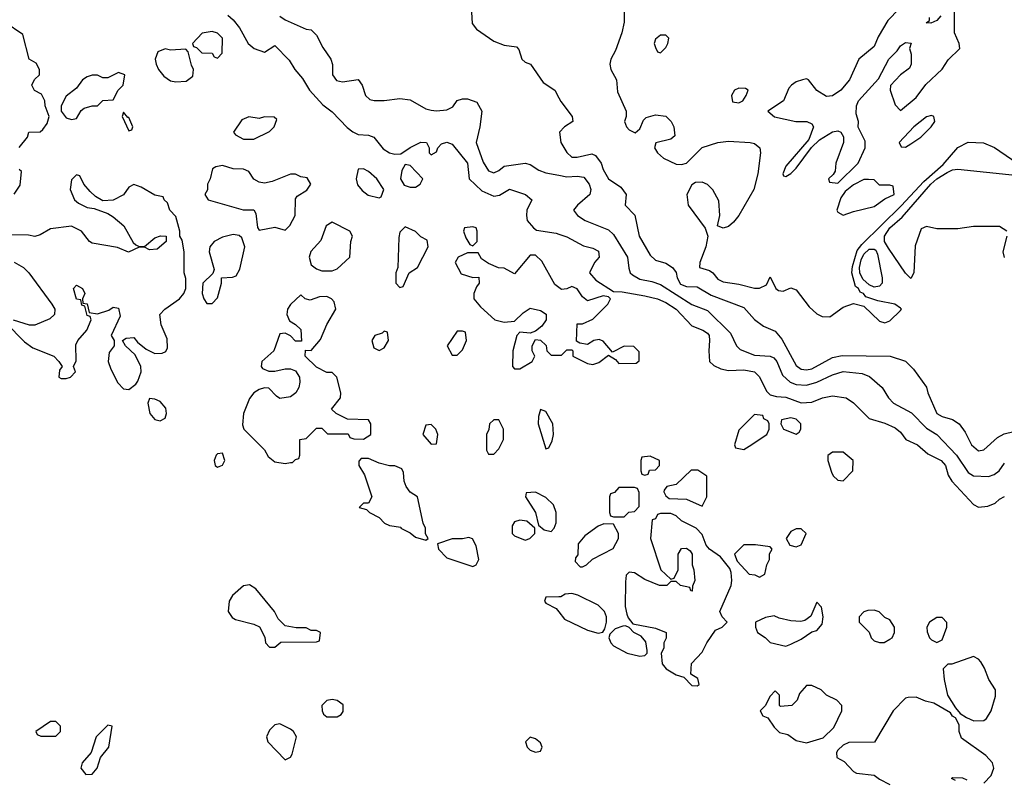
# Model space of a CAD drawing. Header units: inches. Extents: x 2671394 to 2765652, y 830470 to 955458.
# Tile 4 of 256: x 2687932 to 2691709, y 844407 to 847321. Entities that reach past the tile are written whole.
import ezdxf

# ---------------------------------------------------------------- set-up
doc = ezdxf.new("R2010")
doc.units = ezdxf.units.IN
doc.header["$MEASUREMENT"] = 0
doc.layers.add('C6884', color=7, linetype='Continuous')
doc.layers.add('C6894', color=7, linetype='Continuous')

msp = doc.modelspace()

# ---------------------------------------------------------------- linework, layer by layer
at = {"layer": 'C6884', "color": 2}
for points, elevation in [([(2688730, 847338.8), (2688750, 847321), (2688774.8, 847290), (2688807.7, 847230), (2688831.3, 847210), (2688870, 847196), (2688910, 847222), (2688965.2, 847165.2), (2688986.8, 847130), (2689016, 847096), (2689043, 847050), (2689094.3, 846994.3), (2689130, 846967.7), (2689187.2, 846907.2), (2689210, 846890.5), (2689230, 846880.7), (2689270, 846878), (2689290, 846870.7), (2689326, 846826), (2689350, 846810.7), (2689370, 846804.7), (2689394, 846806), (2689430, 846830.8), (2689470, 846851), (2689492, 846850), (2689502, 846830), (2689502, 846810), (2689510, 846802), (2689530, 846814), (2689535.3, 846830), (2689550, 846844.7), (2689570, 846850.6), (2689590, 846842.8), (2689650, 846770.8), (2689656.3, 846710), (2689704.9, 846664.9), (2689750, 846644), (2689772.3, 846647.7), (2689810, 846670.5), (2689872, 846650), (2689896, 846630), (2689877.3, 846590), (2689876.3, 846570), (2689878.8, 846550), (2689902, 846522), (2689913.7, 846513.7), (2689990, 846502), (2690000, 846498.4)], 2), ([(2688930, 847334), (2688950, 847320.5), (2689030, 847284.7), (2689050, 847282), (2689070, 847262), (2689094.4, 847214.4), (2689124.7, 847170), (2689131.1, 847148.9), (2689131.3, 847110), (2689147.1, 847087.1), (2689170, 847082), (2689230, 847091), (2689244.7, 847070), (2689258, 847030), (2689275.3, 847015.3), (2689290.9, 847010.9), (2689329.1, 847010.9), (2689390, 847018.8), (2689430, 847014), (2689490, 846979.1), (2689510, 846973.4), (2689530, 846970.7), (2689570, 846974.8), (2689592.7, 846987.3), (2689610, 847011.3), (2689630, 847018), (2689650, 847018), (2689684.7, 847004.7), (2689704.7, 846970), (2689697.3, 846910), (2689682, 846850), (2689710, 846774.8), (2689730, 846740.5), (2689750, 846733.4), (2689770, 846742), (2689790, 846758.8), (2689870, 846771), (2689890, 846766), (2689923.4, 846743.4), (2689950, 846733.4), (2690000, 846724.2)], 6), ([(2689664.7, 847350), (2689666.8, 847306.8), (2689684.5, 847284.5), (2689750, 847238.8), (2689790, 847222.8), (2689837.3, 847217.3), (2689846.4, 847206.4), (2689858, 847170), (2689870, 847158), (2689890.8, 847150.8), (2689939.9, 847079.9), (2689984.7, 847050), (2690000, 847021.1)], 10), ([(2687929.4, 846830.6), (2687962, 846870), (2687966, 846890), (2688010, 846891.3), (2688020.2, 846899.8), (2688037.2, 846922.8), (2688044, 846950), (2688028.7, 846990), (2688028, 847010), (2688015.3, 847035.3), (2687988.9, 847048.9), (2687978, 847070), (2687988.9, 847091.1), (2688008, 847110), (2688008, 847130), (2687994.6, 847154.6), (2687968, 847170), (2687944, 847264), (2687875.3, 847310)], 2), ([(2687910, 846652), (2687933.6, 846686.4), (2687938, 846738), (2687930, 846746)], 2), ([(2687878, 846158), (2687950, 846084.7), (2687982, 846062), (2688062, 846030), (2688082, 846010), (2688094, 845990), (2688083.6, 845976.4), (2688082, 845950), (2688090, 845944.7), (2688110, 845944.7), (2688126, 845950), (2688146, 845970), (2688138, 845990), (2688148, 846012), (2688146.8, 846073.2), (2688154, 846090), (2688188.7, 846130), (2688206, 846170), (2688202, 846182), (2688190, 846186), (2688182, 846222), (2688170, 846226), (2688166, 846246), (2688149.3, 846249.3), (2688138, 846290), (2688150, 846302), (2688172, 846290), (2688182, 846270), (2688172, 846250), (2688174, 846234), (2688190.8, 846230.8), (2688198, 846198), (2688230, 846192), (2688274, 846206), (2688290, 846218), (2688310, 846214), (2688316.9, 846183.1), (2688282, 846110), (2688294, 846090), (2688294, 846070), (2688275.3, 846044.7), (2688270.8, 846010), (2688280.5, 845980.5), (2688307.5, 845927.5), (2688330, 845904.7), (2688350, 845902), (2688377.2, 845922.8), (2688385.2, 845934.8), (2688397.2, 845970), (2688396, 845990), (2688374.8, 846034.8), (2688338, 846070), (2688326, 846090), (2688340.4, 846099.6), (2688370, 846102), (2688384, 846084), (2688416.4, 846056.4), (2688450, 846040.5), (2688478.4, 846041.6), (2688492.1, 846047.9), (2688498, 846062), (2688496.6, 846096.6), (2688474, 846150), (2688468.7, 846190), (2688488, 846210), (2688544, 846250), (2688561.2, 846270), (2688569, 846290), (2688568.4, 846328.4), (2688562, 846350), (2688562, 846430), (2688554.6, 846474.6), (2688546, 846490), (2688546, 846510), (2688530, 846566), (2688508, 846590), (2688498, 846618), (2688486, 846630), (2688482, 846642), (2688450, 846648), (2688398, 846678), (2688370, 846688.7), (2688350, 846678), (2688330, 846649), (2688290, 846628.7), (2688250, 846626), (2688222.7, 846642.7), (2688202, 846662), (2688178, 846690), (2688162, 846722), (2688150, 846726), (2688130, 846706), (2688124.7, 846670), (2688142, 846630), (2688156.9, 846616.9), (2688190, 846601), (2688216.9, 846596.9), (2688270, 846578), (2688290, 846564.7), (2688331.3, 846530), (2688366.8, 846466.8), (2688376.9, 846456.9), (2688390, 846451.3), (2688410, 846451.3), (2688450, 846484.7), (2688471.6, 846491.6), (2688494, 846490), (2688494, 846470), (2688458.8, 846441.2), (2688430, 846438), (2688410, 846448), (2688390, 846448), (2688349, 846429), (2688306.6, 846446.6), (2688210, 846463.7), (2688199, 846470), (2688169.2, 846509.2), (2688130, 846529), (2688050, 846519), (2688010, 846495.3), (2687990, 846489), (2687965.4, 846494.6), (2687890, 846495.3)], 2), ([(2690000, 846293.4), (2689984.7, 846304.7), (2689934.8, 846394.8), (2689910, 846418), (2689890, 846418), (2689830, 846346), (2689790, 846368), (2689768.4, 846368.4), (2689730, 846386), (2689703.1, 846403.1), (2689690, 846426), (2689650, 846426), (2689614, 846410), (2689602, 846390), (2689625.4, 846345.4), (2689670, 846332), (2689692.7, 846332.7), (2689694, 846310), (2689683.6, 846296.4), (2689674, 846270), (2689674, 846250), (2689699.6, 846219.6), (2689754, 846170), (2689790, 846161), (2689830, 846164.7), (2689863.1, 846196.9), (2689890, 846214), (2689930, 846204.7), (2689950.9, 846190.9), (2689950.9, 846169.1), (2689934.4, 846145.6), (2689910, 846126), (2689890, 846118), (2689850, 846122), (2689838, 846110), (2689822.8, 846050), (2689822, 845990), (2689830, 845982), (2689850, 845982), (2689898, 846010), (2689908, 846030), (2689898, 846050), (2689898, 846070), (2689910, 846094), (2689930, 846092), (2689951.1, 846071.1), (2689954, 846050), (2689970, 846034), (2690000, 846034)], 2), ([(2687910, 846391), (2687946, 846370), (2687966, 846350), (2688054.8, 846230), (2688066, 846210), (2688064.7, 846190), (2688046.8, 846173.2), (2687990, 846148.7), (2687968.9, 846148.9), (2687908, 846168)], 2), ([(2690000, 845107.2), (2689950, 845106), (2689944.7, 845090), (2689950, 845082), (2689990, 845062), (2690000, 845048.8)], 2)]:
    msp.add_lwpolyline(points, dxfattribs=dict(at, elevation=elevation))
at = {"layer": 'C6884', "color": 2, "elevation": 2}
for points in [[(2688670, 847275.3), (2688631.1, 847268.9), (2688594, 847230), (2688598, 847218), (2688610, 847214), (2688630, 847194), (2688670, 847192), (2688678, 847178), (2688690, 847174), (2688708, 847192), (2688709, 847250), (2688690, 847269)], [(2688490, 847209.3), (2688462, 847198), (2688450.8, 847170), (2688454.8, 847150), (2688464, 847130), (2688484.1, 847104.1), (2688510, 847086.8), (2688530, 847082.8), (2688570, 847084.7), (2688595.3, 847104.7), (2688598, 847130), (2688590, 847146), (2688578, 847198), (2688568.4, 847208.4), (2688510, 847204.5)], [(2688310, 847119), (2688270, 847098), (2688250, 847098), (2688230, 847108), (2688210, 847108), (2688190, 847102), (2688172, 847090), (2688150, 847058), (2688110, 847028), (2688091, 846990), (2688091, 846970), (2688110, 846944.7), (2688130, 846938), (2688150, 846942), (2688167, 846973), (2688178.6, 846981.4), (2688210, 846990.8), (2688230, 846991), (2688250, 847011), (2688290, 847014), (2688309.3, 847050.7), (2688328.7, 847070), (2688335.3, 847110)], [(2688330, 846966), (2688324.7, 846950), (2688350, 846894), (2688362, 846898), (2688366, 846910), (2688350, 846946), (2688346, 846946)], [(2688810, 846948.7), (2688783.5, 846936.5), (2688752, 846890), (2688759.6, 846879.6), (2688790, 846862), (2688830, 846862), (2688890, 846892), (2688908, 846910), (2688918, 846938), (2688907.3, 846947.3), (2688870, 846948), (2688850, 846942)], [(2689410, 846766), (2689398, 846742), (2689392, 846710), (2689406.4, 846686.4), (2689430, 846678), (2689450, 846678), (2689468, 846690), (2689478, 846710), (2689430, 846762)], [(2688710, 846762), (2688683.6, 846756.4), (2688671.6, 846748.4), (2688662, 846710), (2688652, 846690), (2688651.6, 846668.4), (2688642, 846650), (2688654, 846630), (2688788.4, 846591.6), (2688830, 846592), (2688836.9, 846576.9), (2688843.6, 846523.6), (2688850, 846514), (2688910, 846524.7), (2688950, 846514), (2688968.4, 846531.6), (2688988.7, 846570), (2688990, 846634), (2688996.4, 846643.6), (2689032.9, 846667.1), (2689048, 846690), (2689034.6, 846714.6), (2689010, 846718), (2688990, 846728), (2688970, 846728), (2688899.8, 846700.2), (2688870, 846693.2), (2688850, 846697.2), (2688829.4, 846709.4), (2688810, 846738), (2688790, 846748), (2688750, 846748.7)], [(2689250, 846749), (2689230, 846748), (2689222.8, 846710), (2689227.3, 846687.3), (2689245.5, 846665.5), (2689268.2, 846648.2), (2689310, 846638), (2689318, 846642), (2689328.7, 846670), (2689301.2, 846710), (2689270, 846739)], [(2689130, 846544), (2689107.3, 846530), (2689086.4, 846473.6), (2689048.8, 846431.2), (2689042, 846410), (2689050, 846381), (2689070, 846364.7), (2689090, 846358), (2689130, 846358), (2689150, 846364.7), (2689198, 846410), (2689202, 846470), (2689208, 846490), (2689198, 846510)], [(2689410, 846526), (2689390, 846506), (2689385.4, 846485.4), (2689382, 846370), (2689374, 846350), (2689374, 846310), (2689390, 846294), (2689402, 846298), (2689426, 846350), (2689458, 846370), (2689498, 846450), (2689494.6, 846474.6), (2689470, 846488), (2689450, 846508)], [(2689670, 846526), (2689638, 846522), (2689634, 846510), (2689643.6, 846483.6), (2689658, 846458), (2689670, 846454), (2689686, 846470), (2689686, 846510), (2689682, 846522)], [(2688750, 846497.2), (2688710, 846486), (2688678, 846470), (2688661, 846450), (2688658.8, 846430), (2688678, 846362), (2688672.7, 846347.3), (2688634, 846310), (2688632, 846270), (2688638, 846250), (2688650, 846232), (2688670, 846232), (2688690, 846254), (2688706, 846310), (2688706, 846330), (2688747.3, 846332.7), (2688762, 846338), (2688776.4, 846363.6), (2688795.3, 846450), (2688784, 846484), (2688773.2, 846493.2)], [(2689010, 846266), (2688970, 846228.7), (2688958.8, 846210), (2688956, 846190), (2688966, 846166), (2688990, 846152), (2689010, 846132), (2689012, 846088), (2688990, 846088), (2688970, 846108), (2688950, 846118), (2688930, 846115.3), (2688906, 846050), (2688861, 846010), (2688858, 845990), (2688862.8, 845982.8), (2688887.3, 845972.7), (2688910, 845972), (2688950, 845982), (2688970, 845982), (2688990, 845974), (2689004.7, 845950), (2689006, 845930), (2689002.8, 845910), (2688990.6, 845889.4), (2688970, 845874), (2688930, 845868), (2688916.4, 845876.4), (2688887.3, 845907.3), (2688870, 845908), (2688850, 845902), (2688830, 845889), (2688812.8, 845867.2), (2688790.7, 845810), (2688786.8, 845766.8), (2688791.3, 845750), (2688870, 845671.3), (2688885.2, 845645.2), (2688910, 845624.7), (2688950, 845618), (2688970, 845622), (2688978, 845622), (2688990, 845634), (2689002, 845638), (2689006, 845650), (2689006, 845710), (2689030, 845714), (2689070, 845754), (2689090, 845754), (2689112.7, 845732.7), (2689191.6, 845731.6), (2689198, 845718), (2689212.7, 845712.7), (2689250, 845712), (2689278, 845730), (2689278, 845770), (2689270, 845786), (2689188.4, 845788.4), (2689146, 845810), (2689127.3, 845827.3), (2689162, 845870), (2689164, 845890), (2689148, 845950), (2689130, 845968), (2689110, 845968), (2689070, 845988), (2689026, 846030), (2689027.3, 846052.7), (2689050, 846052), (2689085.6, 846094.4), (2689110, 846151.3), (2689144, 846210), (2689138, 846238), (2689128, 846250), (2689110, 846259), (2689082, 846258), (2689045.2, 846245.2), (2689026, 846250)], [(2689330, 846126), (2689322, 846118), (2689294, 846110), (2689282, 846090), (2689290, 846062), (2689310, 846052), (2689330, 846062), (2689346, 846090), (2689342, 846122)], [(2689630, 846126), (2689610, 846126), (2689572, 846070), (2689590, 846034), (2689610, 846034), (2689630, 846054), (2689646, 846090), (2689642, 846122)], [(2688430, 845868), (2688422.8, 845850), (2688430.7, 845810), (2688450, 845787.3), (2688470, 845782), (2688490, 845792), (2688495.1, 845810), (2688492.7, 845830), (2688470, 845856), (2688450, 845865.2)], [(2689930, 845826), (2689922, 845798), (2689921, 845770), (2689950, 845674), (2689962, 845678), (2689974.6, 845705.4), (2689979, 845730), (2689977.2, 845770), (2689950, 845818)], [(2689770, 845786), (2689750, 845786), (2689734, 845770), (2689731.6, 845748.4), (2689722, 845730), (2689722, 845670), (2689730, 845654), (2689750, 845654), (2689770, 845674), (2689788, 845710), (2689788, 845750)], [(2689510, 845768), (2689490, 845766), (2689478, 845730), (2689510, 845692), (2689530, 845694), (2689535.3, 845730), (2689528, 845750)], [(2688710, 845658), (2688690, 845655.3), (2688684.7, 845650), (2688678, 845630), (2688682, 845610), (2688690, 845604.7), (2688710, 845612), (2688719, 845630)], [(2689270, 845638), (2689242, 845638), (2689232.7, 845627.3), (2689232, 845610), (2689254.4, 845574.4), (2689282, 845490), (2689270, 845466), (2689250, 845466), (2689234, 845450), (2689262, 845442), (2689274, 845430), (2689310, 845411.3), (2689331.3, 845390), (2689350, 845380.7), (2689394, 845374), (2689394, 845370), (2689430, 845352), (2689450, 845336), (2689490, 845324.7), (2689498, 845330), (2689488, 845348), (2689488.7, 845370), (2689479, 845390), (2689458, 845490), (2689430, 845508), (2689414, 845530), (2689406, 845550), (2689404, 845584), (2689397.2, 845597.2), (2689370, 845609), (2689350, 845609.2), (2689310, 845619)], [(2689910, 845508), (2689874, 845506), (2689872, 845490), (2689910.8, 845430.8), (2689922, 845382), (2689943.6, 845363.6), (2689970, 845358), (2689982, 845370), (2689988.9, 845391.1), (2689989, 845430), (2689979.3, 845459.3), (2689950, 845488)], [(2689850, 845401.2), (2689830, 845394), (2689820.7, 845379.3), (2689821, 845350), (2689830, 845341), (2689870, 845324.7), (2689888.9, 845331.1), (2689908, 845350), (2689908, 845370), (2689877.2, 845397.2)], [(2689654, 845334), (2689630, 845329), (2689590, 845329), (2689534, 845310), (2689538, 845290), (2689570, 845256), (2689670, 845222.8), (2689682, 845230), (2689692.7, 845250), (2689682, 845302), (2689668.9, 845328.9)], [(2688812.7, 845152.7), (2688790, 845149.2), (2688748.3, 845111.7), (2688734.8, 845090), (2688731, 845050), (2688747.1, 845027.1), (2688759.8, 845019.8), (2688830, 845002), (2688851.1, 844991.1), (2688871.6, 844951.6), (2688874, 844930), (2688890, 844914), (2688910, 844914), (2688932.7, 844932.7), (2689070, 844934), (2689082, 844938), (2689086, 844970), (2689070, 844978), (2689050, 844978), (2689030, 844988), (2688991.6, 844988.4), (2688950, 844995.3), (2688922.7, 845022.7), (2688908.7, 845050), (2688838, 845138)], [(2689130, 844712.7), (2689110, 844709), (2689091, 844690), (2689091.3, 844670), (2689096.9, 844656.9), (2689110, 844646), (2689150, 844646), (2689164.7, 844655.3), (2689172.9, 844667.1), (2689172, 844692), (2689150, 844709)], [(2688070, 844628), (2688050, 844628), (2687994, 844590), (2687998, 844578), (2688012.7, 844572.7), (2688070, 844572), (2688088, 844590), (2688088, 844610)], [(2688270, 844614), (2688224.7, 844570), (2688206, 844510), (2688171.3, 844470), (2688166, 844450), (2688184.7, 844424.7), (2688210, 844426), (2688228.7, 844450), (2688242, 844490), (2688274, 844530), (2688286, 844610)], [(2688930, 844619), (2688910, 844615.3), (2688890, 844595.3), (2688878.8, 844570), (2688882.8, 844550), (2688950, 844482), (2688970, 844492), (2688976.5, 844503.5), (2688994, 844570), (2688982, 844590), (2688970, 844599)], [(2689890, 844568), (2689872, 844550), (2689878, 844530), (2689890, 844518), (2689910, 844511.3), (2689930, 844514), (2689935.3, 844530), (2689930, 844546), (2689910, 844562)]]:
    msp.add_lwpolyline(points, close=True, dxfattribs=at)
at = {"layer": 'C6894', "color": 2}
for points, elevation in [([(2691350.3, 847410), (2691262.2, 847317.8), (2691224.7, 847255.3), (2691210, 847218), (2691151, 847169), (2691114.8, 847090), (2691081, 847050), (2691050, 847029), (2691026, 847026), (2690988.9, 847048.9), (2690958, 847090), (2690950, 847094), (2690934, 847090), (2690910, 847082), (2690892, 847070), (2690882, 847058), (2690862, 847010), (2690802, 846970), (2690827.7, 846947.7), (2690909.3, 846930.7), (2690950.5, 846930.5), (2690970, 846921), (2690977.3, 846910), (2690958.5, 846861.5), (2690870, 846759), (2690858.8, 846730), (2690862, 846722), (2690870, 846718.8), (2690890, 846731), (2690910, 846751), (2690968.9, 846831.1), (2690999.5, 846860.5), (2691050, 846890.7), (2691070, 846894.8), (2691082, 846890), (2691091.6, 846871.6), (2691092, 846850), (2691062, 846770), (2691059.6, 846740.4), (2691052.7, 846727.3), (2691034, 846710), (2691038, 846698), (2691070, 846694), (2691148, 846770), (2691175.3, 846830), (2691174.6, 846854.6), (2691148.4, 846908.4), (2691148.7, 846930), (2691140.2, 846960.2), (2691141.2, 846990), (2691149.3, 847010), (2691226, 847094), (2691266, 847170), (2691298, 847202), (2691310, 847220.7), (2691330, 847234), (2691351.1, 847231.1), (2691344.7, 847210), (2691351.6, 847188.4), (2691352, 847150), (2691345.4, 847134.6), (2691310.9, 847109.1), (2691271.6, 847068.4), (2691271.3, 847050), (2691290, 846994), (2691310, 846972), (2691370, 847022.8), (2691407.2, 847072.8), (2691470, 847131), (2691493.2, 847166.8), (2691538, 847210), (2691535.3, 847230), (2691518, 847270), (2691518, 847350)], 18), ([(2690250, 847352), (2690250.9, 847310.9), (2690242, 847270), (2690217.6, 847202.4), (2690198.8, 847170), (2690194.8, 847150), (2690198.8, 847130), (2690220.7, 847090), (2690224.5, 847044.5), (2690258, 846970), (2690258, 846950), (2690251.3, 846930), (2690258.8, 846910), (2690270, 846898.8), (2690292.9, 846887.1), (2690310, 846902), (2690324.7, 846935.3), (2690334.6, 846945.4), (2690370, 846956), (2690410, 846950.8), (2690431, 846930), (2690441, 846910), (2690444.7, 846875.3), (2690430, 846862), (2690371.3, 846848.7), (2690366.8, 846830), (2690378.8, 846810), (2690401, 846790), (2690450, 846766.8), (2690470, 846766), (2690488.9, 846771.1), (2690549.6, 846830.4), (2690609.6, 846850.4), (2690650, 846854.9), (2690734, 846850), (2690750, 846846), (2690771, 846830), (2690774, 846810), (2690763, 846730), (2690747.3, 846670), (2690690.3, 846569.7), (2690670, 846543.7), (2690650, 846527), (2690630, 846521.2), (2690608, 846530), (2690617.2, 846570), (2690613.6, 846626.4), (2690590, 846668.7), (2690570, 846689), (2690550, 846697.2), (2690523.5, 846696.5), (2690510, 846688), (2690491, 846650), (2690496, 846610), (2690561, 846521), (2690571.1, 846491.1), (2690563.8, 846450), (2690540.4, 846390), (2690538.8, 846370), (2690578.3, 846358.3), (2690590.3, 846350.4), (2690610, 846325.5), (2690630, 846314.9), (2690690, 846306.7), (2690750, 846290.4), (2690769.6, 846290.4), (2690796.5, 846303.5), (2690810, 846334), (2690832, 846290), (2690842, 846282), (2690860.4, 846279.6), (2690890, 846292), (2690910, 846284.7), (2690959.9, 846219.9), (2690990, 846192.7), (2691010, 846182.4), (2691038.9, 846181.1), (2691090, 846218), (2691130, 846232), (2691170, 846222), (2691230, 846164.7), (2691250, 846158), (2691270, 846166), (2691310, 846204.7), (2691314, 846210), (2691310, 846214), (2691288.7, 846230), (2691222.9, 846242.9), (2691177.5, 846257.5), (2691168.7, 846270), (2691155.6, 846275.6), (2691149, 846290), (2691138, 846298), (2691123.5, 846350), (2691125.7, 846374.3), (2691144.4, 846435.6), (2691161.6, 846458.4), (2691313.4, 846606.6), (2691400.5, 846699.6), (2691474.3, 846765.7), (2691529.9, 846830.1), (2691570, 846851.3), (2691628.4, 846848.4), (2691671.1, 846831.1), (2691801.5, 846741.5)], 14), ([(2691464.7, 847335.3), (2691450, 847318), (2691427.3, 847307.3), (2691408.7, 847308.7), (2691422, 847318), (2691422, 847330)], 18), ([(2690000, 847021.1), (2690007.3, 847007.3), (2690051.3, 846950), (2690054, 846930), (2690022, 846910), (2690002, 846890), (2690007.3, 846850), (2690030, 846811), (2690050, 846794), (2690070, 846793.4), (2690126.8, 846806.8), (2690139.9, 846799.9), (2690162, 846770), (2690170, 846746), (2690190, 846710.8), (2690238, 846678), (2690258, 846650), (2690254, 846610), (2690290.7, 846570.7), (2690307.7, 846490), (2690350, 846418), (2690370, 846398.8), (2690410, 846387.3), (2690436, 846370), (2690450, 846351.3), (2690454, 846330), (2690466.6, 846306.6), (2690490, 846296.9), (2690530, 846295.8), (2690583.7, 846263.7), (2690710, 846217.3), (2690750, 846171.3), (2690784.7, 846144.7), (2690830, 846126), (2690854.9, 846094.9), (2690910, 845994), (2690930, 845980.4), (2690950, 845977.6), (2690970, 845981.1), (2691050, 846024.4), (2691087.2, 846032.8), (2691270.6, 846030.6), (2691330, 846011.3), (2691359.8, 845979.8), (2691410.6, 845910.6), (2691414.8, 845890), (2691450.4, 845810.4), (2691470, 845798), (2691510, 845787.3), (2691536, 845770), (2691558.8, 845738.8), (2691582.8, 845690), (2691610, 845667.3), (2691630, 845670.8), (2691682, 845718), (2691707.5, 845732.5), (2691830, 845761)], 10), ([(2691718, 846510), (2691690, 846528), (2691590, 846528), (2691530, 846518), (2691450, 846518), (2691410, 846528), (2691390, 846518), (2691366.4, 846453.6), (2691361, 846350), (2691350, 846328), (2691330, 846348.7), (2691264.1, 846444.1), (2691249.4, 846469.4), (2691249.7, 846490), (2691270, 846523), (2691316.4, 846563.6), (2691427, 846690), (2691450, 846710.2), (2691490, 846734.9), (2691510, 846744.9), (2691530, 846747.3), (2691750, 846724)], 10), ([(2690000, 846724.2), (2690030, 846718.7), (2690070, 846720.4), (2690096.2, 846716.2), (2690116.3, 846690), (2690122, 846670), (2690118.8, 846650), (2690071, 846610), (2690056, 846590), (2690071, 846570), (2690101, 846550), (2690190, 846514.4), (2690210, 846496.3), (2690263, 846410), (2690268, 846368), (2690274, 846350), (2690282, 846342), (2690310, 846325.7), (2690356.7, 846316.7), (2690390, 846304.9), (2690510, 846228.7), (2690570, 846205.7), (2690658.6, 846118.6), (2690681.6, 846070), (2690695.6, 846055.6), (2690750, 846034.3), (2690810, 846030.3), (2690823.9, 846023.9), (2690835.8, 846010), (2690857.7, 845957.8), (2690887.7, 845930), (2690910, 845921.7), (2690950, 845918.9), (2690990, 845930.3), (2691050, 845958.7), (2691090, 845971.7), (2691163.1, 845963.1), (2691191.5, 845951.5), (2691240.7, 845910), (2691264.9, 845870), (2691284, 845850), (2691352.6, 845812.6), (2691410, 845754.4), (2691450.4, 845730), (2691525.3, 845650), (2691570, 845584), (2691590, 845570.6), (2691648.1, 845568.1), (2691670, 845575.8), (2691689.5, 845590), (2691710, 845619.1)], 6), ([(2690000, 846498.4), (2690030, 846487.7), (2690093.8, 846453.8), (2690130, 846444), (2690152.5, 846432.5), (2690154.8, 846410), (2690136, 846390), (2690118, 846350), (2690141.4, 846321.4), (2690210, 846278), (2690242.7, 846277.3), (2690330, 846262), (2690378, 846250), (2690410, 846236.4), (2690450, 846210.4), (2690510, 846146), (2690552, 846130), (2690570, 846118), (2690576, 846110), (2690578, 846090), (2690574.8, 846050), (2690578, 846010), (2690594.4, 845994.4), (2690621.4, 845981.4), (2690650, 845974.8), (2690710, 845978), (2690750.3, 845970.3), (2690770, 845951), (2690796, 845896), (2690810, 845882), (2690834.8, 845874.8), (2690870, 845872.4), (2690930, 845850.5), (2690970, 845853.4), (2691010.6, 845870.6), (2691050, 845878), (2691102, 845870), (2691130, 845851), (2691190.8, 845790.8), (2691250, 845773.4), (2691290, 845754.8), (2691310, 845738), (2691330.6, 845710.6), (2691376, 845690), (2691415.2, 845655.2), (2691466.8, 845630), (2691483, 845610), (2691493.8, 845573.8), (2691507.3, 845550), (2691590, 845461), (2691610, 845450.8), (2691646, 845454), (2691673.6, 845466.4), (2691690, 845482), (2691710, 845491.3)], 2), ([(2691710, 846408), (2691704, 846430), (2691719, 846490)], 10), ([(2690000, 846034), (2690010, 846034), (2690030, 846054), (2690050, 846054), (2690054, 846050), (2690054, 846030), (2690110, 846002), (2690130, 845998), (2690153.6, 846006.4), (2690190, 846034), (2690216.9, 846016.9), (2690230, 846002), (2690296.4, 846003.6), (2690307.3, 846012.7), (2690307.3, 846047.3), (2690287.3, 846067.3), (2690250, 846068), (2690206, 846046), (2690170, 846088), (2690154.6, 846094.6), (2690134, 846090), (2690110, 846075.3), (2690080.4, 846080.4), (2690067.3, 846087.3), (2690070, 846154), (2690090, 846154), (2690130, 846172), (2690188, 846230), (2690198, 846250), (2690190, 846258), (2690170, 846262), (2690110, 846242), (2690090, 846258), (2690070, 846288), (2690050, 846298), (2690030, 846288), (2690010, 846286), (2690000, 846293.4)], 2), ([(2690000, 845048.8), (2690021.1, 845021.1), (2690110, 844979.1), (2690150, 844966.8), (2690168.4, 844971.6), (2690176.4, 844983.6), (2690182, 845010), (2690182, 845030), (2690175.3, 845050), (2690150, 845075.3), (2690072.9, 845112.9), (2690050, 845119), (2690023.6, 845116.4), (2690007.3, 845107.3), (2690000, 845107.2)], 2), ([(2691630, 844392), (2691658.6, 844421.4), (2691669, 844450), (2691664, 844470), (2691638, 844498), (2691544.7, 844564.7), (2691535.3, 844590), (2691535.3, 844615.3), (2691522, 844642), (2691510, 844648.7), (2691502, 844662), (2691438.6, 844698.6), (2691406.3, 844706.3), (2691370, 844722), (2691339.6, 844720.4), (2691330, 844718), (2691282, 844670), (2691211, 844549), (2691112.7, 844547.3), (2691090, 844538), (2691070, 844518), (2691064.7, 844510), (2691066.8, 844490), (2691094.4, 844474.4), (2691130, 844436), (2691142, 844430), (2691210, 844422.8), (2691230, 844407.3), (2691270, 844387.3)], 2), ([(2691522, 844402), (2691506, 844410), (2691510, 844414), (2691548, 844412), (2691564.7, 844404.7)], 2)]:
    msp.add_lwpolyline(points, dxfattribs=dict(at, elevation=elevation))
for points, elevation in [([(2690410, 847262), (2690390, 847262), (2690370, 847246), (2690366, 847230), (2690370, 847214), (2690378, 847198), (2690390, 847194), (2690410, 847214), (2690418, 847230), (2690422, 847250)], 18), ([(2690690, 847058), (2690674, 847050), (2690662, 847030), (2690665.4, 847005.4), (2690690, 847002), (2690706, 847010), (2690718, 847030), (2690726, 847050), (2690716.4, 847056.4)], 18), ([(2691430, 846954), (2691410, 846948.7), (2691361, 846910), (2691304.7, 846850), (2691312.7, 846832.7), (2691330, 846832), (2691350, 846844.7), (2691388.7, 846870), (2691428.7, 846910), (2691442, 846930), (2691438, 846950)], 18), ([(2691170, 846708), (2691130, 846688), (2691098, 846662), (2691082, 846638), (2691066, 846590), (2691070, 846582), (2691090, 846571.3), (2691130, 846584.7), (2691210, 846604.7), (2691250, 846634), (2691286, 846650), (2691282, 846682), (2691270, 846686), (2691230, 846686), (2691210, 846706), (2691187.3, 846707.3)], 18), ([(2691210, 846294.5), (2691190, 846303.5), (2691166.1, 846326.1), (2691154.9, 846350), (2691152.7, 846370), (2691159.8, 846400.2), (2691170, 846420.9), (2691190, 846440.3), (2691210, 846440.7), (2691216.4, 846436.4), (2691222, 846422), (2691239.5, 846330), (2691239.5, 846310), (2691230, 846298.4)], 10), ([(2690750, 845806), (2690690, 845746), (2690674, 845690), (2690678, 845678), (2690710, 845672), (2690730, 845684.7), (2690798, 845730), (2690806, 845750), (2690806, 845770), (2690802, 845782), (2690786, 845790), (2690782, 845802)], 2), ([(2690890, 845794), (2690854, 845786), (2690852, 845770), (2690862, 845750), (2690910, 845731.3), (2690922, 845738), (2690928.7, 845750), (2690928, 845770), (2690910, 845788)], 2), ([(2690350, 845646), (2690318, 845642), (2690314, 845630), (2690314, 845590), (2690318, 845578), (2690330, 845574), (2690342, 845578), (2690347.3, 845592.7), (2690370, 845594), (2690386, 845610), (2690386, 845630)], 2), ([(2691090, 845662), (2691050, 845662), (2691031.6, 845648.4), (2691031.3, 845630), (2691045.4, 845585.4), (2691051.6, 845571.6), (2691070, 845554), (2691090, 845552), (2691128, 845590), (2691128.7, 845630)], 2), ([(2690532.5, 845592.5), (2690507.9, 845592.1), (2690450, 845538), (2690414, 845530), (2690403.6, 845516.4), (2690402, 845510), (2690410, 845494), (2690423.6, 845483.6), (2690490, 845481), (2690550, 845454), (2690568, 845490), (2690568, 845570)], 2), ([(2690290, 845526), (2690230, 845526), (2690212.7, 845507.3), (2690198, 845502), (2690194, 845490), (2690194, 845430), (2690198, 845418), (2690210, 845414), (2690250, 845414), (2690268.4, 845431.6), (2690290, 845434), (2690307.3, 845452.7), (2690307.3, 845507.3), (2690302, 845522)], 2), ([(2690430, 845426), (2690390, 845426), (2690378, 845422), (2690370, 845406), (2690358, 845402), (2690352, 845330), (2690391.3, 845210), (2690430, 845174), (2690442, 845178), (2690458, 845210), (2690458, 845270), (2690470, 845292), (2690490, 845294), (2690503.6, 845283.6), (2690511.3, 845270), (2690511.3, 845230), (2690518, 845210), (2690522, 845170), (2690512.7, 845147.3), (2690511.6, 845128.4), (2690506, 845130), (2690502, 845142), (2690466, 845150), (2690450, 845166), (2690430, 845166), (2690414, 845150), (2690386, 845150), (2690330, 845173.2), (2690290, 845199), (2690270, 845202), (2690258, 845190), (2690255.3, 845164.7), (2690254.8, 845070), (2690260.7, 845040.7), (2690266, 845026), (2690283.6, 845003.6), (2690370, 844986), (2690412, 844970), (2690411.6, 844948.4), (2690402, 844930), (2690402, 844910), (2690392, 844890), (2690396, 844850), (2690411.3, 844830), (2690450, 844807.3), (2690478.8, 844798.8), (2690510, 844766.8), (2690530, 844764.7), (2690538, 844770), (2690533.6, 844793.6), (2690506, 844810), (2690508.4, 844851.6), (2690550, 844894), (2690568, 844930), (2690601.2, 844978.8), (2690626, 844990), (2690646, 845010), (2690626, 845030), (2690618, 845050), (2690661.2, 845150), (2690664, 845170), (2690660.4, 845200.4), (2690655.3, 845215.3), (2690620.2, 845260.2), (2690578, 845290), (2690564.7, 845304.7), (2690550, 845346), (2690526, 845370), (2690470, 845398), (2690450, 845418)], 2), ([(2690172.7, 845387.3), (2690150, 845378), (2690099.6, 845340.4), (2690074, 845310), (2690072, 845268), (2690063.6, 845256.4), (2690062, 845242), (2690082, 845222), (2690090, 845222), (2690106, 845230), (2690128.4, 845251.6), (2690208.4, 845291.6), (2690228, 845330), (2690228, 845350), (2690210, 845386)], 2), ([(2690930, 845368), (2690910, 845368), (2690890, 845358), (2690872, 845330), (2690885.4, 845305.4), (2690910, 845298), (2690930, 845306), (2690948, 845350)], 2), ([(2690754, 845306), (2690710, 845306), (2690674, 845270), (2690683.6, 845243.6), (2690730, 845194), (2690751.6, 845191.6), (2690770, 845182), (2690790, 845194), (2690798, 845230), (2690808, 845250), (2690808, 845272), (2690818, 845290), (2690810, 845298)], 2), ([(2690990, 845086), (2690966.8, 845033.2), (2690944, 845016), (2690927.5, 845012.5), (2690890, 845015.1), (2690845.2, 845025.2), (2690826, 845034), (2690792.7, 845027.3), (2690754, 845010), (2690754, 844990), (2690762, 844970), (2690791.1, 844951.1), (2690810, 844932), (2690870, 844918), (2690890, 844924.7), (2690930, 844944.7), (2690970, 844972), (2690990, 844978), (2691010, 845002), (2691013.2, 845030), (2691007.3, 845067.3)], 2), ([(2691210, 845055.3), (2691185.4, 845054.6), (2691170, 845048.7), (2691151.3, 845030), (2691152, 845010), (2691190.7, 844970.7), (2691198, 844950), (2691210, 844938), (2691230, 844931.3), (2691248.4, 844931.6), (2691270, 844944.7), (2691278, 844950), (2691288, 844970), (2691288, 844990), (2691270, 845018), (2691250, 845028), (2691228.9, 845048.9)], 2), ([(2691470, 845028), (2691450, 845028), (2691422, 845010), (2691412, 844990), (2691412.7, 844972.7), (2691422, 844950), (2691430, 844942), (2691450, 844932), (2691470, 844942), (2691488.7, 844990), (2691488.4, 845008.4)], 2), ([(2690255.3, 844995.3), (2690245.4, 844994.6), (2690216, 844984), (2690196, 844964), (2690191, 844950), (2690198.8, 844930), (2690210, 844918.8), (2690262, 844890), (2690310, 844879.1), (2690330, 844882), (2690338, 844890), (2690339, 844901), (2690333.6, 844933.6), (2690316, 844956), (2690288, 844970), (2690269, 844989)], 2), ([(2691590, 844878), (2691508, 844848), (2691492, 844848), (2691474, 844830), (2691478, 844790), (2691491.3, 844730), (2691521, 844681), (2691539.6, 844659.6), (2691563.6, 844643.6), (2691591.6, 844631.6), (2691630, 844632), (2691640.4, 844639.6), (2691658, 844670), (2691674.6, 844725.4), (2691675.3, 844750), (2691649.2, 844790), (2691632.9, 844832.9), (2691618, 844858), (2691610, 844868)], 2), ([(2690970, 844766), (2690950, 844766), (2690923.6, 844736.4), (2690914, 844710), (2690894, 844690), (2690850, 844686), (2690846, 844690), (2690846, 844730), (2690830, 844746), (2690810, 844726), (2690791.3, 844688.7), (2690772, 844670), (2690782, 844650), (2690802, 844642), (2690826.4, 844606.4), (2690846.4, 844586.4), (2690878, 844578), (2690910, 844556), (2690950, 844546.8), (2691013.6, 844566.4), (2691054.6, 844605.4), (2691086, 844670), (2691086, 844690), (2691066, 844710), (2691026, 844730), (2691006, 844750)], 2)]:
    msp.add_lwpolyline(points, close=True, dxfattribs=dict(at, elevation=elevation))

doc.saveas('drawing.dxf')
